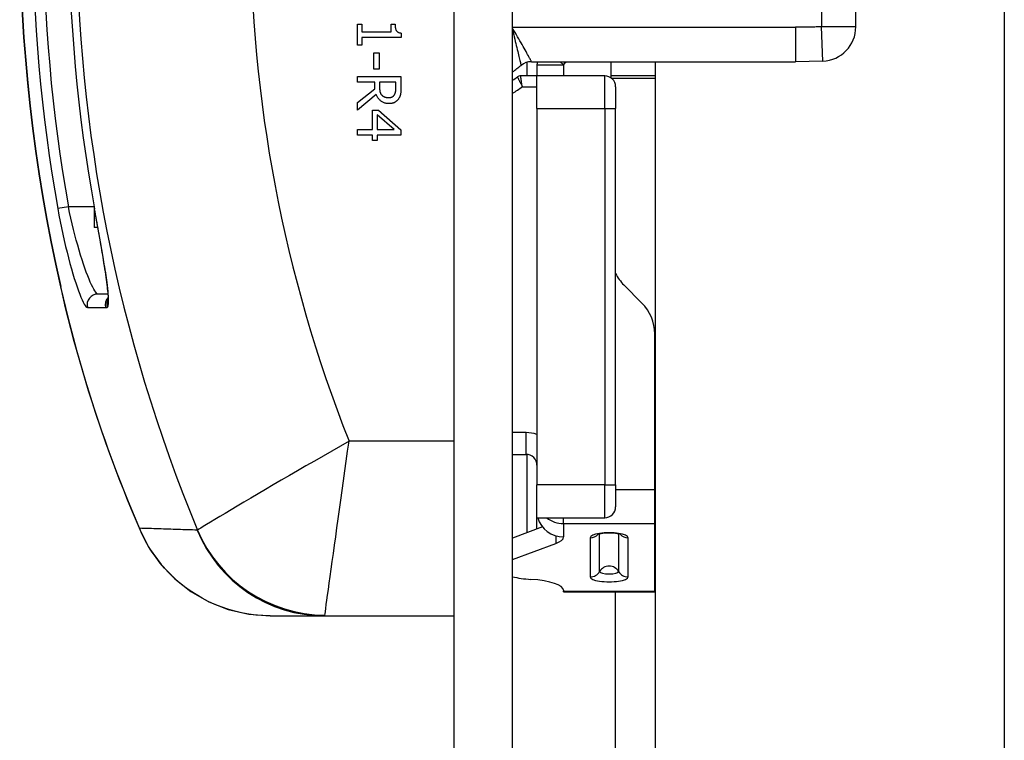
# Model space of a CAD drawing. Header units: inches. Extents: x 2.3 to 58.5, y 3.7 to 32.
# Tile 2 of 48: x 2.3 to 3.2, y 9.1 to 9.8. Entities that reach past the tile are written whole.
import ezdxf

# ---------------------------------------------------------------- set-up
doc = ezdxf.new("R2010")
doc.units = ezdxf.units.IN
doc.header["$MEASUREMENT"] = 0
doc.layers.add('Visible Edges(ANSI)', color=7, linetype='Continuous', lineweight=25)
doc.layers.add('Visible Tangent Edges(ANSI)', color=7, linetype='Continuous', lineweight=25)

msp = doc.modelspace()

# ---------------------------------------------------------------- linework, layer by layer
at = {"layer": 'Visible Edges(ANSI)'}
for p, q in [((2.7026, 22.71601), (2.7026, 7.00801)), ((2.7556, 7.00801), (2.7556, 22.71601)), ((3.19956, 22.37305), (3.19956, 7.35097)), ((3.06549, 9.76847), (3.06549, 9.95555)), ((2.61542, 9.75179), (2.61542, 9.771)), ((2.61542, 9.771), (2.61944, 9.771)), ((2.61944, 9.771), (2.61944, 9.76385)), ((2.64583, 9.76385), (2.64583, 9.771)), ((2.64583, 9.771), (2.64943, 9.771)), ((2.61944, 9.76385), (2.64583, 9.76385)), ((2.65492, 9.76286), (2.65492, 9.75878)), ((2.65492, 9.75878), (2.61944, 9.75878)), ((2.61944, 9.75878), (2.61944, 9.75179)), ((2.61944, 9.75179), (2.61542, 9.75179)), ((2.63026, 9.73013), (2.63026, 9.74503)), ((2.63026, 9.74503), (2.63504, 9.74503)), ((2.63504, 9.74503), (2.63504, 9.73013)), ((2.76869, 9.72422), (2.76869, 9.73649)), ((2.77262, 9.73701), (3.01089, 9.73701)), ((2.84453, 9.72235), (2.84453, 9.73701)), ((2.8846, 7.35097), (2.8846, 9.73701)), ((3.03564, 9.73749), (3.01089, 9.73701)), ((2.63504, 9.73013), (2.63026, 9.73013)), ((2.7776, 9.73421), (2.7776, 9.72422)), ((2.61542, 9.71855), (2.61542, 9.72378)), ((2.61542, 9.72378), (2.65479, 9.72378)), ((2.63109, 9.71855), (2.61542, 9.71855)), ((2.63109, 9.71255), (2.63109, 9.71855)), ((2.65026, 9.71855), (2.63546, 9.71855)), ((2.63546, 9.71855), (2.63546, 9.71395)), ((2.65026, 9.71335), (2.65026, 9.71855)), ((2.65479, 9.72378), (2.65479, 9.71363)), ((2.7776, 9.72422), (2.76279, 9.72422)), ((2.83875, 9.72422), (2.7776, 9.72422)), ((2.7776, 9.69469), (2.7776, 9.72422)), ((2.8846, 9.72422), (2.84453, 9.72422)), ((2.61542, 9.70011), (2.63109, 9.71255)), ((2.8486, 9.71437), (2.8486, 9.69469)), ((2.63255, 9.70732), (2.61542, 9.69331)), ((2.61542, 9.69331), (2.61542, 9.70011)), ((2.62895, 9.67573), (2.62895, 9.69312)), ((2.62895, 9.69312), (2.6345, 9.69312)), ((2.6345, 9.69312), (2.65479, 9.67551)), ((2.7776, 9.69469), (2.7776, 9.35508)), ((2.8486, 9.35508), (2.8486, 9.69469)), ((2.64857, 9.67573), (2.63319, 9.68897)), ((2.63319, 9.68897), (2.63319, 9.67573)), ((2.61542, 9.67066), (2.61542, 9.67573)), ((2.61542, 9.67573), (2.62895, 9.67573)), ((2.63319, 9.67573), (2.64857, 9.67573)), ((2.65479, 9.67551), (2.65479, 9.67066)), ((2.62895, 9.67066), (2.61542, 9.67066)), ((2.62895, 9.66597), (2.62895, 9.67066)), ((2.63319, 9.66597), (2.62895, 9.66597)), ((2.65479, 9.67066), (2.63319, 9.67066)), ((2.63319, 9.67066), (2.63319, 9.66597)), ((2.37779, 9.60625), (2.37779, 9.58747)), ((2.38118, 9.58747), (2.37779, 9.58747)), ((2.87236, 9.51921), (2.85606, 9.53552)), ((2.39027, 9.52737), (2.38118, 9.52737)), ((2.8839, 9.35105), (2.8839, 9.49137)), ((2.7556, 9.38268), (2.76775, 9.38268)), ((2.76869, 9.31209), (2.76869, 9.38264)), ((2.7776, 9.32556), (2.7776, 9.35508)), ((2.8486, 9.35508), (2.8486, 9.3354)), ((2.8839, 9.32025), (2.8839, 9.35105)), ((2.78254, 9.31725), (2.7556, 9.30722)), ((2.7776, 9.32556), (2.83875, 9.32556)), ((2.8839, 9.2594), (2.8839, 9.32025)), ((2.7556, 9.28783), (2.79457, 9.30234)), ((2.80161, 9.26004), (2.80161, 9.2594)), ((2.80161, 9.25858), (2.80161, 9.2594)), ((2.80161, 9.25858), (2.8839, 9.25858)), ((2.8839, 9.25858), (2.8839, 9.2594)), ((2.53664, 9.23701), (2.58588, 9.23701)), ((2.58588, 9.23701), (2.7026, 9.23701))]:
    msp.add_line(p, q, dxfattribs=at)
at = {"layer": 'Visible Edges(ANSI)', "flags": 128}
for points in [[(2.64943, 9.771), (2.64944, 9.77034), (2.64946, 9.76971), (2.6495, 9.76911), (2.64956, 9.76854), (2.64963, 9.76799), (2.64972, 9.76748), (2.64982, 9.767), (2.64994, 9.76655), (2.65008, 9.76612), (2.65023, 9.76573), (2.6504, 9.76537), (2.65058, 9.76503), (2.65079, 9.76473), (2.65102, 9.76444), (2.65128, 9.76418), (2.65157, 9.76394), (2.65189, 9.76373), (2.65224, 9.76353), (2.65261, 9.76336), (2.65302, 9.76322), (2.65345, 9.76309), (2.65391, 9.76299), (2.6544, 9.76292), (2.65492, 9.76286)], [(2.63546, 9.71395), (2.63546, 9.71358), (2.63547, 9.71321), (2.63548, 9.71285), (2.6355, 9.7125), (2.63553, 9.71215), (2.63556, 9.7118), (2.63559, 9.71147), (2.63563, 9.71114), (2.63568, 9.71082), (2.63573, 9.7105), (2.63579, 9.71019), (2.63586, 9.70989), (2.63593, 9.70959), (2.63601, 9.7093), (2.63611, 9.70902), (2.63622, 9.70875), (2.63633, 9.70848), (2.63647, 9.70822), (2.63661, 9.70797), (2.63676, 9.70773), (2.63693, 9.7075), (2.63711, 9.70727), (2.6373, 9.70705), (2.6375, 9.70684)], [(2.64892, 9.70709), (2.64904, 9.70728), (2.64915, 9.70748), (2.64926, 9.70768), (2.64936, 9.70788), (2.64946, 9.70809), (2.64955, 9.7083), (2.64963, 9.70852), (2.64971, 9.70875), (2.64978, 9.70898), (2.64984, 9.70921), (2.6499, 9.70945), (2.64996, 9.70969), (2.65001, 9.70995), (2.65005, 9.71021), (2.65009, 9.71048), (2.65013, 9.71076), (2.65016, 9.71105), (2.65018, 9.71135), (2.65021, 9.71166), (2.65023, 9.71198), (2.65024, 9.71231), (2.65025, 9.71264), (2.65026, 9.71299), (2.65026, 9.71335)], [(2.65479, 9.71363), (2.65479, 9.71308), (2.65478, 9.71254), (2.65477, 9.71201), (2.65475, 9.7115), (2.65473, 9.71101), (2.6547, 9.71053), (2.65467, 9.71006), (2.65463, 9.70962), (2.65458, 9.70918), (2.65454, 9.70876), (2.65448, 9.70836), (2.65442, 9.70797), (2.65436, 9.70759), (2.65427, 9.70722), (2.65418, 9.70684), (2.65407, 9.70647), (2.65395, 9.70611), (2.65381, 9.70574), (2.65366, 9.70538), (2.6535, 9.70502), (2.65333, 9.70467), (2.65314, 9.70431), (2.65293, 9.70396), (2.65272, 9.70362)], [(2.6441, 9.69915), (2.64339, 9.69917), (2.64271, 9.69921), (2.64204, 9.69929), (2.64139, 9.69939), (2.64075, 9.69953), (2.64014, 9.6997), (2.63955, 9.6999), (2.63898, 9.70013), (2.63842, 9.70039), (2.63789, 9.70068), (2.63737, 9.701), (2.63688, 9.70135), (2.6364, 9.70173), (2.63595, 9.70213), (2.63551, 9.70255), (2.6351, 9.70299), (2.63471, 9.70346), (2.63434, 9.70394), (2.63399, 9.70445), (2.63366, 9.70498), (2.63335, 9.70553), (2.63306, 9.70611), (2.6328, 9.7067), (2.63255, 9.70732)], [(2.6375, 9.70684), (2.63768, 9.70665), (2.63787, 9.70647), (2.63807, 9.7063), (2.63827, 9.70614), (2.63848, 9.70599), (2.6387, 9.70584), (2.63892, 9.70571), (2.63914, 9.70558), (2.63938, 9.70546), (2.63962, 9.70535), (2.63986, 9.70524), (2.64011, 9.70515), (2.64037, 9.70506), (2.64064, 9.70498), (2.64091, 9.70491), (2.64119, 9.70485), (2.64148, 9.70479), (2.64177, 9.70474), (2.64208, 9.7047), (2.64238, 9.70467), (2.6427, 9.70464), (2.64302, 9.70462), (2.64335, 9.70461), (2.64369, 9.70461)], [(2.64369, 9.70461), (2.64397, 9.70461), (2.64425, 9.70462), (2.64452, 9.70464), (2.64479, 9.70467), (2.64505, 9.70471), (2.64531, 9.70476), (2.64556, 9.70481), (2.64581, 9.70488), (2.64605, 9.70495), (2.64628, 9.70503), (2.64651, 9.70512), (2.64674, 9.70521), (2.64695, 9.70532), (2.64716, 9.70543), (2.64737, 9.70556), (2.64757, 9.70569), (2.64776, 9.70583), (2.64794, 9.70599), (2.64812, 9.70615), (2.64829, 9.70632), (2.64846, 9.7065), (2.64862, 9.70669), (2.64877, 9.70689), (2.64892, 9.70709)], [(2.65272, 9.70362), (2.65249, 9.70328), (2.65225, 9.70295), (2.652, 9.70263), (2.65174, 9.70233), (2.65147, 9.70204), (2.65119, 9.70176), (2.6509, 9.7015), (2.6506, 9.70124), (2.65029, 9.701), (2.64996, 9.70077), (2.64963, 9.70055), (2.64929, 9.70035), (2.64893, 9.70016), (2.64856, 9.69998), (2.64818, 9.69982), (2.64778, 9.69968), (2.64737, 9.69956), (2.64695, 9.69945), (2.64651, 9.69936), (2.64605, 9.69928), (2.64559, 9.69923), (2.64511, 9.69918), (2.64461, 9.69916), (2.6441, 9.69915)], [(2.38774, 9.54818), (2.38577, 9.56071), (2.38345, 9.57449), (2.38087, 9.58921), (2.37814, 9.60434)], [(2.38774, 9.54818), (2.38918, 9.53786), (2.39009, 9.52957), (2.39043, 9.52375), (2.39039, 9.52194), (2.39033, 9.52125)], [(2.34734, 9.53397), (2.35421, 9.5053), (2.36175, 9.47682), (2.36992, 9.44865), (2.3787, 9.42086), (2.38805, 9.39348), (2.39795, 9.36654), (2.40835, 9.3401), (2.41922, 9.31425)], [(2.41922, 9.31425), (2.4276, 9.29816), (2.43815, 9.28346), (2.45071, 9.27034), (2.46513, 9.25903), (2.48125, 9.24975), (2.49872, 9.24283), (2.51735, 9.2385), (2.53664, 9.23701)], [(2.8536, 9.31025), (2.85256, 9.31059), (2.85002, 9.31111), (2.8466, 9.31148), (2.84275, 9.31161), (2.83891, 9.31148), (2.83549, 9.31111), (2.83295, 9.31059), (2.83191, 9.31025)]]:
    msp.add_lwpolyline(points, dxfattribs=at)
at = {"layer": 'Visible Edges(ANSI)'}
for centre, radius, start, end in [((3.79146, 9.86201), 1.48092, 167.20209, 192.79791), ((3.79146, 9.86201), 1.43662, 169.66757, 190.33243), ((3.03449, 9.76847), 0.031, 272.13638, 0), ((2.77262, 9.72201), 0.015, 90, 128.94244), ((2.80161, 9.73421), 0.02402, 173.29515, 180), ((2.65949, 9.86201), 0.165, 305.62561, 308.94244), ((2.65949, 9.86201), 0.17126, 304.13851, 305.89861), ((2.76279, 9.7193), 0.00492, 90, 125.89861), ((2.83875, 9.71437), 0.00984, 0, 90), ((2.8839, 9.56336), 0.03937, 206.28531, 225), ((2.84453, 9.49137), 0.03937, 0, 45), ((2.76775, 9.37284), 0.00984, 0, 90), ((2.83875, 9.3354), 0.00984, 270, 0), ((2.87561, 9.32951), 0.03, 286.02893, 287.42651)]:
    msp.add_arc(centre, radius, start, end, dxfattribs=at)
for centre, major_axis, ratio, start_param, end_param in [((2.80161, 9.33135), (-0.02402, 0), 0.965926, 0.252557, 1.570796), ((2.76224, 9.30815), (0.03937, 0), 0.258819, 5.675789, 6.283185), ((2.78193, 9.27978), (-0.03937, 0), 0.258819, 0.838203, 1.318116), ((2.76224, 9.26004), (0.03937, 0), 0.258819, 0, 1.318116)]:
    msp.add_ellipse(centre, major_axis=major_axis, ratio=ratio, start_param=start_param, end_param=end_param, dxfattribs=at)
at = {"layer": 'Visible Tangent Edges(ANSI)'}
for p, q in [((3.03449, 9.95555), (3.03449, 9.76847)), ((2.7556, 9.76801), (3.01089, 9.76801)), ((3.01089, 9.76801), (3.01089, 9.73701)), ((3.06549, 9.76847), (3.03449, 9.76847)), ((3.03564, 9.73749), (3.03449, 9.76847)), ((2.80161, 9.73421), (2.79855, 9.73701)), ((2.7776, 9.73421), (2.80161, 9.73421)), ((2.80161, 9.73421), (2.80161, 9.72422)), ((2.83875, 9.69469), (2.83875, 9.72422)), ((2.84466, 9.72225), (2.8846, 9.72225)), ((2.76437, 9.71437), (2.7776, 9.71437)), ((2.7776, 9.69469), (2.83875, 9.69469)), ((2.83875, 9.69469), (2.8486, 9.69469)), ((2.83875, 9.69469), (2.83875, 9.35508)), ((2.35457, 9.60611), (2.34492, 9.60439)), ((2.37779, 9.60611), (2.35457, 9.60611)), ((2.37814, 9.60434), (2.37818, 9.60435)), ((2.34734, 9.53397), (2.34756, 9.53402)), ((2.37165, 9.5152), (2.38796, 9.51517)), ((2.76775, 9.40237), (2.7556, 9.40237)), ((2.76775, 9.38268), (2.76775, 9.40237)), ((2.7026, 9.39449), (2.60791, 9.39449)), ((2.83875, 9.35508), (2.7776, 9.35508)), ((2.83875, 9.35508), (2.8486, 9.35508)), ((2.83875, 9.32556), (2.83875, 9.35508)), ((2.8486, 9.35105), (2.8839, 9.35105)), ((2.7776, 9.31541), (2.7776, 9.32556)), ((2.80161, 9.32025), (2.80161, 9.32556)), ((2.80161, 9.32025), (2.8839, 9.32025)), ((2.80161, 9.32025), (2.80161, 9.30815)), ((2.79457, 9.30917), (2.79457, 9.30234)), ((2.83417, 9.27698), (2.83417, 9.31088)), ((2.85133, 9.31088), (2.85133, 9.27698)), ((2.82559, 9.30751), (2.82559, 9.27213)), ((2.85991, 9.27213), (2.85991, 9.30751)), ((2.80161, 9.2594), (2.8839, 9.2594)), ((2.8486, 7.00801), (2.8486, 9.25858))]:
    msp.add_line(p, q, dxfattribs=at)
at = {"layer": 'Visible Tangent Edges(ANSI)', "flags": 128}
for points in [[(2.77262, 9.73701), (2.77259, 9.73708), (2.77248, 9.73729), (2.7723, 9.73763), (2.77205, 9.7381), (2.77173, 9.7387), (2.77135, 9.73943), (2.77089, 9.74028), (2.77038, 9.74125), (2.7698, 9.74233), (2.76916, 9.74351), (2.76847, 9.74479), (2.76772, 9.74616), (2.76692, 9.74761), (2.76607, 9.74915), (2.76517, 9.75075), (2.76423, 9.75242), (2.76325, 9.75413), (2.76224, 9.75589), (2.7612, 9.75769), (2.76013, 9.75952), (2.75903, 9.76137), (2.7579, 9.76325), (2.75676, 9.76513), (2.7556, 9.76703)], [(2.7556, 9.76548), (2.7561, 9.7634), (2.7566, 9.76133), (2.75709, 9.75929), (2.75757, 9.75728), (2.75805, 9.75531), (2.75851, 9.75339), (2.75896, 9.75151), (2.75939, 9.74969), (2.75981, 9.74793), (2.76022, 9.74624), (2.7606, 9.74464), (2.76096, 9.74312), (2.7613, 9.7417), (2.76161, 9.74037), (2.7619, 9.73914), (2.76217, 9.73803), (2.7624, 9.73703), (2.76261, 9.73616), (2.76279, 9.73541), (2.76293, 9.73479), (2.76305, 9.73431), (2.76313, 9.73396), (2.76318, 9.73375), (2.7632, 9.73368)], [(3.03449, 9.76847), (3.0335, 9.76844), (3.03252, 9.7684), (3.03154, 9.76837), (3.03055, 9.76834), (3.02957, 9.76831), (3.02859, 9.76828), (3.0276, 9.76825), (3.02662, 9.76822), (3.02564, 9.7682), (3.02465, 9.76817), (3.02367, 9.76815), (3.02269, 9.76813), (3.0217, 9.76811), (3.02072, 9.7681), (3.01974, 9.76808), (3.01875, 9.76807), (3.01777, 9.76805), (3.01679, 9.76804), (3.0158, 9.76803), (3.01482, 9.76803), (3.01384, 9.76802), (3.01285, 9.76802), (3.01187, 9.76801), (3.01089, 9.76801)], [(2.75991, 9.72328), (2.75992, 9.72326), (2.75995, 9.7232), (2.76, 9.7231), (2.76007, 9.72296), (2.76016, 9.72279), (2.76026, 9.72257), (2.76039, 9.72232), (2.76053, 9.72204), (2.7607, 9.72172), (2.76087, 9.72138), (2.76106, 9.721), (2.76127, 9.7206), (2.76148, 9.72017), (2.76171, 9.71971), (2.76195, 9.71924), (2.7622, 9.71874), (2.76245, 9.71823), (2.76271, 9.71771), (2.76298, 9.71717), (2.76325, 9.71663), (2.76353, 9.71607), (2.76381, 9.71551), (2.76409, 9.71494), (2.76437, 9.71437)], [(2.76437, 9.71437), (2.76427, 9.715), (2.76417, 9.71562), (2.76407, 9.71625), (2.76398, 9.71686), (2.76388, 9.71746), (2.76378, 9.71805), (2.76369, 9.71863), (2.7636, 9.71919), (2.76351, 9.71974), (2.76343, 9.72027), (2.76335, 9.72077), (2.76327, 9.72124), (2.7632, 9.72169), (2.76313, 9.72211), (2.76307, 9.72249), (2.76301, 9.72284), (2.76296, 9.72316), (2.76292, 9.72343), (2.76288, 9.72367), (2.76285, 9.72386), (2.76282, 9.72402), (2.76281, 9.72413), (2.76279, 9.72419), (2.76279, 9.72422)], [(2.34492, 9.60439), (2.34599, 9.59856), (2.34711, 9.59274), (2.34829, 9.58696), (2.3495, 9.58128), (2.35074, 9.57572), (2.35201, 9.57029), (2.3533, 9.56501), (2.35462, 9.55988), (2.35594, 9.55494), (2.35726, 9.55021), (2.35857, 9.54572), (2.35986, 9.54147), (2.36114, 9.53748), (2.36239, 9.53378), (2.3636, 9.53037), (2.36476, 9.52727), (2.36587, 9.5245), (2.36692, 9.52208), (2.36791, 9.52001), (2.36882, 9.5183), (2.36966, 9.51695), (2.37041, 9.51598), (2.37108, 9.5154), (2.37165, 9.5152)], [(2.38118, 9.52737), (2.3806, 9.52754), (2.37994, 9.52806), (2.37918, 9.52891), (2.37835, 9.5301), (2.37744, 9.53161), (2.37646, 9.53344), (2.37541, 9.53558), (2.37431, 9.53802), (2.37315, 9.54075), (2.37194, 9.54377), (2.3707, 9.54704), (2.36943, 9.55056), (2.36814, 9.55431), (2.36684, 9.55827), (2.36552, 9.56245), (2.36421, 9.56681), (2.36291, 9.57134), (2.36162, 9.576), (2.36036, 9.5808), (2.35912, 9.58571), (2.35792, 9.59072), (2.35675, 9.59582), (2.35564, 9.60096), (2.35457, 9.60611)], [(2.38791, 9.5475), (2.3876, 9.54951), (2.38729, 9.55157), (2.38696, 9.55367), (2.38661, 9.55582), (2.38626, 9.558), (2.3859, 9.56022), (2.38553, 9.56248), (2.38515, 9.56477), (2.38476, 9.56708), (2.38436, 9.56943), (2.38396, 9.5718), (2.38354, 9.5742), (2.38312, 9.57662), (2.3827, 9.57907), (2.38226, 9.58155), (2.38182, 9.58404), (2.38138, 9.58655), (2.38093, 9.58908), (2.38048, 9.59161), (2.38002, 9.59416), (2.37956, 9.59671), (2.3791, 9.59926), (2.37864, 9.6018), (2.37818, 9.60435)], [(2.38938, 9.51522), (2.38965, 9.5153), (2.3899, 9.5155), (2.39011, 9.51582), (2.39029, 9.51626), (2.39044, 9.51681), (2.39056, 9.51748), (2.39065, 9.51826), (2.39071, 9.51916), (2.39075, 9.52017), (2.39075, 9.52128), (2.39072, 9.52251), (2.39067, 9.52384), (2.39059, 9.52527), (2.39047, 9.52681), (2.39034, 9.52845), (2.39017, 9.53019), (2.38997, 9.53203), (2.38975, 9.53398), (2.38951, 9.53601), (2.38923, 9.53814), (2.38894, 9.54036), (2.38862, 9.54266), (2.38827, 9.54504), (2.38791, 9.5475)], [(2.41874, 9.31599), (2.41511, 9.32447), (2.41152, 9.33303), (2.40799, 9.34165), (2.40451, 9.35033), (2.40107, 9.35908), (2.39769, 9.36788), (2.39437, 9.37674), (2.3911, 9.38566), (2.38789, 9.39462), (2.38474, 9.40363), (2.38166, 9.41269), (2.37863, 9.42179), (2.37567, 9.43094), (2.37278, 9.44013), (2.36994, 9.44937), (2.36718, 9.45865), (2.36448, 9.46797), (2.36185, 9.47733), (2.35928, 9.48672), (2.35679, 9.49613), (2.35437, 9.50558), (2.35203, 9.51504), (2.34975, 9.52452), (2.34756, 9.53402)], [(2.38796, 9.51517), (2.38802, 9.51517), (2.38808, 9.51517), (2.38814, 9.51517), (2.3882, 9.51517), (2.38826, 9.51517), (2.38832, 9.51517), (2.38838, 9.51518), (2.38844, 9.51518), (2.3885, 9.51518), (2.38856, 9.51518), (2.38862, 9.51518), (2.38867, 9.51518), (2.38873, 9.51519), (2.38879, 9.51519), (2.38885, 9.51519), (2.38891, 9.51519), (2.38897, 9.5152), (2.38903, 9.5152), (2.38909, 9.5152), (2.38915, 9.51521), (2.38921, 9.51521), (2.38927, 9.51521), (2.38932, 9.51522), (2.38938, 9.51522)], [(2.60791, 9.39449), (2.60008, 9.39005), (2.59225, 9.38559), (2.58444, 9.38112), (2.57669, 9.37667), (2.56902, 9.37225), (2.56146, 9.36788), (2.55401, 9.36356), (2.54671, 9.35931), (2.53956, 9.35513), (2.53259, 9.35104), (2.52581, 9.34706), (2.51927, 9.3432), (2.513, 9.33949), (2.50702, 9.33595), (2.50136, 9.33258), (2.49606, 9.32943), (2.49117, 9.32651), (2.48673, 9.32384), (2.48275, 9.32146), (2.47928, 9.31938), (2.47635, 9.31761), (2.47398, 9.31619), (2.47221, 9.31512), (2.47108, 9.31443)], [(2.5861, 9.23761), (2.58628, 9.23892), (2.58656, 9.24097), (2.58694, 9.2437), (2.58741, 9.24708), (2.58796, 9.25109), (2.58859, 9.25567), (2.5893, 9.2608), (2.59008, 9.26643), (2.59092, 9.27253), (2.59182, 9.27904), (2.59277, 9.28592), (2.59377, 9.29313), (2.59481, 9.30064), (2.59589, 9.30841), (2.59701, 9.31642), (2.59815, 9.32461), (2.59931, 9.33297), (2.6005, 9.34149), (2.6017, 9.35014), (2.60293, 9.3589), (2.60416, 9.36775), (2.60541, 9.37665), (2.60666, 9.38558), (2.60791, 9.39449)], [(2.47086, 9.31431), (2.46868, 9.31438), (2.4665, 9.31445), (2.46432, 9.31452), (2.46215, 9.3146), (2.45997, 9.31467), (2.45779, 9.31474), (2.45562, 9.31481), (2.45344, 9.31488), (2.45127, 9.31495), (2.4491, 9.31502), (2.44692, 9.31509), (2.44475, 9.31516), (2.44258, 9.31523), (2.44041, 9.3153), (2.43824, 9.31537), (2.43607, 9.31544), (2.4339, 9.31551), (2.43173, 9.31558), (2.42956, 9.31565), (2.4274, 9.31572), (2.42523, 9.31578), (2.42306, 9.31585), (2.4209, 9.31592), (2.41874, 9.31599)], [(2.53664, 9.23701), (2.53018, 9.23718), (2.52372, 9.23768), (2.51729, 9.23851), (2.51094, 9.23967), (2.50467, 9.24114), (2.49852, 9.24292), (2.49249, 9.245), (2.4866, 9.24736), (2.48085, 9.25), (2.47525, 9.25292), (2.46982, 9.2561), (2.46457, 9.25953), (2.4595, 9.26319), (2.45464, 9.26708), (2.44999, 9.27117), (2.44557, 9.27547), (2.44138, 9.27996), (2.43741, 9.28463), (2.43367, 9.28949), (2.43018, 9.2945), (2.42693, 9.29967), (2.42394, 9.30498), (2.4212, 9.31043), (2.41874, 9.31599)], [(2.47108, 9.31443), (2.47107, 9.31442), (2.47106, 9.31441), (2.47106, 9.3144), (2.47105, 9.31439), (2.47104, 9.31438), (2.47103, 9.31438), (2.47102, 9.31437), (2.47102, 9.31436), (2.47101, 9.31435), (2.471, 9.31435), (2.47099, 9.31434), (2.47098, 9.31434), (2.47097, 9.31433), (2.47096, 9.31433), (2.47095, 9.31432), (2.47094, 9.31432), (2.47093, 9.31432), (2.47092, 9.31431), (2.47091, 9.31431), (2.4709, 9.31431), (2.47089, 9.31431), (2.47088, 9.31431), (2.47087, 9.31431), (2.47086, 9.31431)], [(2.58588, 9.23701), (2.5859, 9.23701), (2.58591, 9.23702), (2.58592, 9.23702), (2.58593, 9.23703), (2.58594, 9.23704), (2.58595, 9.23705), (2.58596, 9.23706), (2.58597, 9.23708), (2.58598, 9.2371), (2.58599, 9.23712), (2.586, 9.23714), (2.58601, 9.23716), (2.58601, 9.23719), (2.58602, 9.23722), (2.58603, 9.23725), (2.58604, 9.23728), (2.58605, 9.23731), (2.58606, 9.23735), (2.58606, 9.23739), (2.58607, 9.23743), (2.58608, 9.23747), (2.58609, 9.23752), (2.58609, 9.23756), (2.5861, 9.23761)]]:
    msp.add_lwpolyline(points, dxfattribs=at)
at = {"layer": 'Visible Tangent Edges(ANSI)'}
for centre, radius, start, end in [((3.79146, 9.86201), 1.42943, 157.47571, 202.52429), ((3.79146, 9.86201), 1.27255, 158.44534, 201.55466), ((3.79146, 9.86201), 1.48069, 167.20209, 192.79791), ((3.79146, 9.86201), 1.4693, 169.90168, 190.09832), ((3.79146, 9.86201), 1.4595, 169.90168, 190.09832), ((3.79146, 9.86201), 1.43658, 169.66757, 190.33243), ((2.66187, 9.86201), 0.18937, 317.5544, 318.69378), ((2.65949, 9.86201), 0.1811, 302.05247, 305.39114), ((2.76775, 9.37284), 0.02953, 70.52878, 90)]:
    msp.add_arc(centre, radius, start, end, dxfattribs=at)
for centre, major_axis, ratio, start_param, end_param in [((2.39748, 9.54964), (-0.00973, -0.00146), 0.633246, 0, 0.112851), ((2.38118, 9.51752), (0, 0.00984), 0.995969, 0, 1.809444), ((2.39748, 9.51752), (0, 0.00984), 0.995964, 0.803958, 1.812127), ((2.3989, 9.51758), (0.00071, -0.00982), 0.996083, 4.113518, 4.881889), ((2.80161, 9.34344), (0.02402, 0), 0.965926, 4.022176, 4.712389), ((2.4734, 9.33773), (-0.05418, -0.02349), 0.328405, 6.19078, 6.283185), ((2.58588, 9.36201), (0, -0.125), 0.995545, 5.103958, 6.283185), ((2.5861, 9.36214), (0.10395, -0.06942), 0.994511, 4.126092, 5.298686), ((2.84275, 9.30751), (0.01716, 0), 0.258819, 0, 3.141593), ((2.82559, 9.31702), (0.00984, 0), 0.965926, 4.712389, 5.535951), ((2.85991, 9.31702), (-0.00984, 0), 0.965926, 0.747234, 1.570796), ((2.84275, 9.27233), (0.00984, 0), 0.965926, 0.51209, 2.629503), ((2.82559, 9.28164), (-0.00984, 0), 0.965926, 1.570796, 2.629503), ((2.84275, 9.27698), (0.00858, 0), 0.258819, 3.141593, 6.283185), ((2.85991, 9.28164), (0.00984, 0), 0.965926, 3.653682, 4.712389), ((2.84275, 9.27213), (-0.01716, 0), 0.258819, 0, 3.141593)]:
    msp.add_ellipse(centre, major_axis=major_axis, ratio=ratio, start_param=start_param, end_param=end_param, dxfattribs=at)

doc.saveas('drawing.dxf')
